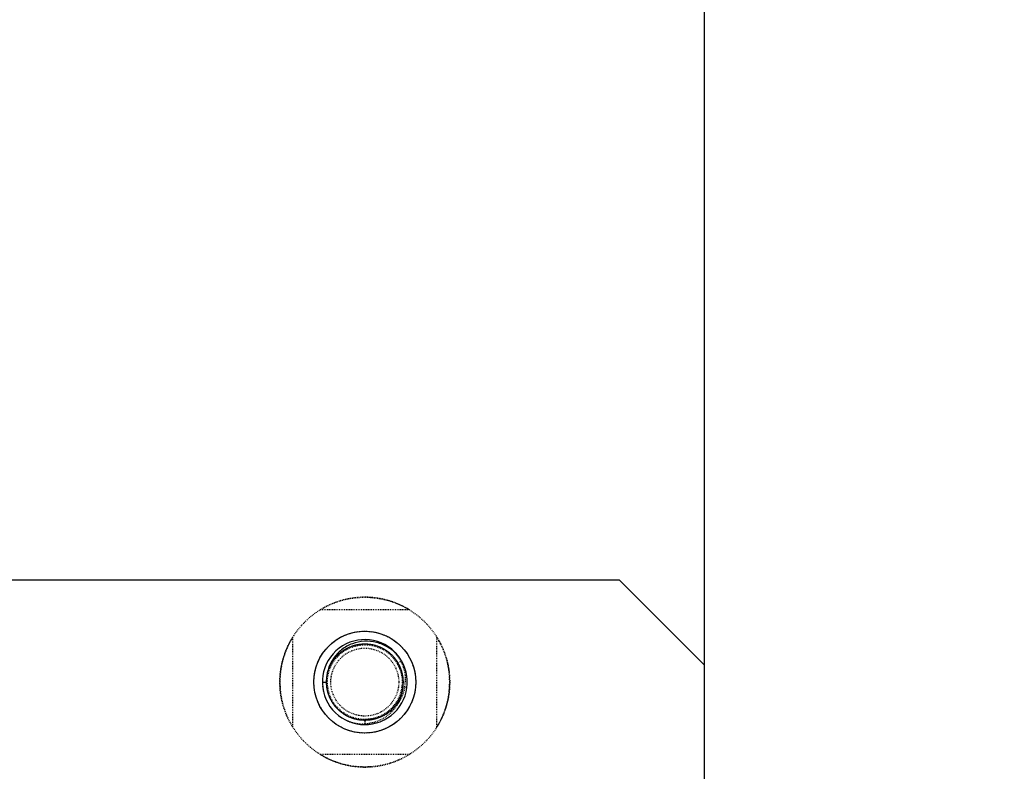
# Model space of a CAD drawing. Header units: millimetres. Extents: x -24622 to 2314, y -1603 to 2287.
# Tile 89 of 236: x -2744 to -2629, y 1487 to 1575. Entities that reach past the tile are written whole.
import ezdxf

# ---------------------------------------------------------------- set-up
doc = ezdxf.new("R2010")
doc.units = ezdxf.units.MM
doc.linetypes.add('HIDDEN', pattern=[0.2, 0.1, -0.1])
doc.layers.add('02___PRT_ALL_AXES', color=7, linetype='Continuous')
doc.layers.add('DEFAULT_2', color=8, linetype='HIDDEN')
doc.dimstyles.new('副本 22', dxfattribs={"dimtxt": 24, "dimasz": 12, "dimexe": 2.1, "dimexo": 2.7, "dimgap": 2, "dimtad": 0, "dimtxsty": 'Standard', "dimblk": 'OPEN30', "dimcen": 0, "dimclrd": 5, "dimclre": 3, "dimclrt": 256, "dimadec": 0, "dimazin": 2, "dimtm": 1e-09, "dimtfac": 0.6, "dimtofl": 0, "dimtmove": 0, "dimatfit": 3, "dimldrblk": 'OPEN30', "dimfxl": 0, "dimtolj": 1, "dimarcsym": 0})

# ---------------------------------------------------------------- blocks, each defined once
blk = doc.blocks.new('_Open30')
at = {"color": 0, "linetype": 'ByBlock', "lineweight": -2}
for p, q in [((-1, 0.2679), (0, 0)), ((0, 0), (-1, -0.2679)), ((0, 0), (-1, 0))]:
    blk.add_line(p, q, dxfattribs=at)
blk = doc.blocks.new('*D101')
at = {"color": 5, "linetype": 'ByBlock', "lineweight": -2}
for p, q in [((-2528.34, 1434.42), (-2528.34, 1446.42)), ((-2528.34, 1322.42), (-2528.34, 1422.42))]:
    blk.add_line(p, q, dxfattribs=at)
at = {"color": 3, "linetype": 'ByBlock', "lineweight": -2}
for p, q in [((-2581.11, 1434.42), (-2526.24, 1434.42)), ((-2671.11, 1310.42), (-2526.24, 1310.42))]:
    blk.add_line(p, q, dxfattribs=at)
at = {"layer": 'Defpoints', "color": 0, "linetype": 'ByBlock'}
for p in [(-2583.81, 1434.42), (-2528.34, 1434.42), (-2673.81, 1310.42)]:
    blk.add_point(p, dxfattribs=at)
at = {"color": 5, "linetype": 'ByBlock', "lineweight": -2, "xscale": 12, "yscale": 12, "zscale": 12}
for p, rotation in [((-2528.34, 1434.42), 90), ((-2528.34, 1310.42), 270)]:
    blk.add_blockref('_Open30', p, dxfattribs=dict(at, rotation=rotation))
at = {"linetype": 'ByBlock', "insert": (-2528.34, 1508.42), "char_height": 24, "attachment_point": 5, "rotation": 90}
blk.add_mtext('\\A1;124%%P15', dxfattribs=at)

msp = doc.modelspace()

# ---------------------------------------------------------------- linework, layer by layer
at = {"color": 7, "linetype": 'Continuous'}
for p, q in [((-2663.808, 1460.415), (-2663.808, 2000.415)), ((-2673.808, 1509.415), (-2855.808, 1509.415)), ((-2663.808, 1499.415), (-2673.808, 1509.415)), ((-2708.808, 1497.415), (-2708.308, 1497.415))]:
    msp.add_line(p, q, dxfattribs=at)
for centre, radius, start, end in [((-2703.808, 1497.415), 5, 45, 36), ((-2703.667, 1497.273), 4.974, 38.28143, 41.90729)]:
    msp.add_arc(centre, radius, start, end, dxfattribs=at)
at = {"color": 7, "linetype": 'Continuous', "start_tangent": (-0.6679012, 0.7442499), "end_tangent": (0.0441666, -0.9990242)}
msp.add_spline([(-2699.965, 1500.595), (-2701.08, 1501.521), (-2702.415, 1502.082), (-2703.856, 1502.226), (-2705.275, 1501.933), (-2706.539, 1501.227), (-2707.527, 1500.168), (-2708.138, 1498.855), (-2708.308, 1497.415)], degree=3, dxfattribs=at)
at = {"layer": '02___PRT_ALL_AXES', "color": 8, "linetype": 'HIDDEN'}
for radius in [10, 4]:
    msp.add_circle((-2703.808, 1497.415), radius, dxfattribs=at)
at = {"layer": '02___PRT_ALL_AXES', "color": 7, "linetype": 'Continuous'}
msp.add_circle((-2703.808, 1497.415), 6, dxfattribs=at)
at = {"layer": 'DEFAULT_2', "color": 8, "linetype": 'HIDDEN'}
for p, q in [((-2698.54, 1505.915), (-2709.075, 1505.915)), ((-2712.308, 1502.683), (-2712.308, 1492.148)), ((-2695.308, 1492.148), (-2695.308, 1502.683)), ((-2699.477, 1499.915), (-2699.997, 1499.615)), ((-2703.808, 1493.015), (-2703.808, 1492.415)), ((-2709.075, 1488.915), (-2698.54, 1488.915))]:
    msp.add_line(p, q, dxfattribs=at)
for radius in [6, 4.4]:
    msp.add_circle((-2703.808, 1497.415), radius, dxfattribs=at)
for centre, radius, start, end in [((-2703.808, 1497.415), 10, 58.21167, 121.78833), ((-2703.808, 1497.415), 10, 148.21167, 211.78833), ((-2703.808, 1497.415), 10, 328.21167, 31.78833), ((-2703.808, 1497.415), 5, 36, 45), ((-2703.658, 1497.229), 4.371, 29.71939, 33.10081), ((-2703.7, 1497.205), 4.418, 27.77059, 29.72237), ((-2703.74, 1497.184), 4.464, 16.75483, 27.7602), ((-2703.81, 1497.655), 4.783, 350.38326, 3.24763), ((-2703.863, 1497.415), 4.944, 180.00023, 180.80033), ((-2703.779, 1497.42), 5.029, 180.829, 195.42796), ((-2703.908, 1497.198), 4.635, 332.10292, 346.43218), ((-2703.927, 1497.21), 4.657, 326.85932, 332.08509), ((-2703.776, 1497.393), 4.961, 321.48974, 323.99781), ((-2704.039, 1497.479), 4.97, 248.7361, 252.17142), ((-2704.034, 1497.495), 4.986, 252.16973, 252.85073), ((-2703.808, 1497.415), 10, 238.21167, 301.78833)]:
    msp.add_arc(centre, radius, start, end, dxfattribs=at)
for points, start_tangent, end_tangent in [([(-2708.308, 1497.415), (-2708.117, 1496.119), (-2707.561, 1494.932), (-2706.686, 1493.957), (-2705.568, 1493.274), (-2704.3, 1492.942), (-2702.99, 1492.99), (-2701.75, 1493.413), (-2700.684, 1494.176), (-2699.883, 1495.213), (-2699.415, 1496.437), (-2699.32, 1497.744), (-2699.605, 1499.023), (-2700.246, 1500.166), (-2701.189, 1501.075), (-2702.355, 1501.674), (-2703.643, 1501.912), (-2704.946, 1501.769), (-2706.152, 1501.257), (-2707.159, 1500.418), (-2707.882, 1499.325), (-2708.26, 1498.071), (-2708.26, 1496.76), (-2707.882, 1495.505), (-2707.159, 1494.413), (-2706.152, 1493.574), (-2704.946, 1493.062), (-2703.643, 1492.918), (-2702.355, 1493.156), (-2701.189, 1493.756), (-2700.246, 1494.665), (-2699.605, 1495.808), (-2699.32, 1497.087), (-2699.415, 1498.394), (-2699.883, 1499.618), (-2700.684, 1500.655), (-2701.75, 1501.417), (-2702.99, 1501.841), (-2704.3, 1501.888), (-2705.568, 1501.557), (-2706.686, 1500.874), (-2707.561, 1499.898), (-2708.117, 1498.712), (-2708.308, 1497.415), (-2708.117, 1496.119), (-2707.561, 1494.932), (-2706.686, 1493.957), (-2705.568, 1493.274), (-2704.3, 1492.942), (-2702.99, 1492.99), (-2701.75, 1493.413), (-2700.684, 1494.176), (-2699.883, 1495.213), (-2699.415, 1496.437), (-2699.32, 1497.744), (-2699.605, 1499.023), (-2700.246, 1500.166), (-2701.189, 1501.075), (-2702.355, 1501.674), (-2703.643, 1501.912), (-2704.946, 1501.769), (-2706.152, 1501.257), (-2707.159, 1500.418), (-2707.882, 1499.325), (-2708.26, 1498.071), (-2708.26, 1496.76), (-2707.882, 1495.505), (-2707.159, 1494.413), (-2706.152, 1493.574), (-2704.946, 1493.062), (-2703.643, 1492.918), (-2702.355, 1493.156), (-2701.189, 1493.756), (-2700.246, 1494.665), (-2699.605, 1495.808), (-2699.32, 1497.087), (-2699.415, 1498.394), (-2699.883, 1499.618), (-2700.684, 1500.655), (-2701.75, 1501.417), (-2702.99, 1501.841), (-2704.3, 1501.888), (-2705.568, 1501.557), (-2706.686, 1500.874), (-2707.561, 1499.898), (-2708.117, 1498.712), (-2708.308, 1497.415)], (0, -1), (0, -1)), ([(-2708.308, 1497.415), (-2708.117, 1496.119), (-2707.561, 1494.932), (-2706.686, 1493.957), (-2705.568, 1493.274), (-2704.3, 1492.942), (-2702.99, 1492.99), (-2701.75, 1493.413), (-2700.684, 1494.176), (-2699.883, 1495.213), (-2699.415, 1496.437), (-2699.32, 1497.744), (-2699.605, 1499.023), (-2700.246, 1500.166), (-2701.189, 1501.075), (-2702.355, 1501.674), (-2703.643, 1501.912), (-2704.946, 1501.769), (-2706.152, 1501.257), (-2707.159, 1500.418), (-2707.882, 1499.325), (-2708.26, 1498.071), (-2708.26, 1496.76), (-2707.882, 1495.505), (-2707.159, 1494.413), (-2706.152, 1493.574), (-2704.946, 1493.062), (-2703.643, 1492.918), (-2702.355, 1493.156), (-2701.189, 1493.756), (-2700.246, 1494.665), (-2699.605, 1495.808), (-2699.32, 1497.087), (-2699.415, 1498.394), (-2699.883, 1499.618), (-2700.684, 1500.655), (-2701.75, 1501.417), (-2702.99, 1501.841), (-2704.3, 1501.888), (-2705.568, 1501.557), (-2706.686, 1500.874), (-2707.561, 1499.898), (-2708.117, 1498.712), (-2708.308, 1497.415), (-2708.117, 1496.119), (-2707.561, 1494.932), (-2706.686, 1493.957), (-2705.568, 1493.274), (-2704.3, 1492.942), (-2702.99, 1492.99), (-2701.75, 1493.413), (-2700.684, 1494.176), (-2699.883, 1495.213), (-2699.415, 1496.437), (-2699.32, 1497.744), (-2699.605, 1499.023), (-2700.246, 1500.166), (-2701.189, 1501.075), (-2702.355, 1501.674), (-2703.643, 1501.912), (-2704.946, 1501.769), (-2706.152, 1501.257), (-2707.159, 1500.418), (-2707.882, 1499.325), (-2708.26, 1498.071), (-2708.26, 1496.76), (-2707.882, 1495.505), (-2707.159, 1494.413), (-2706.152, 1493.574), (-2704.946, 1493.062), (-2703.643, 1492.918), (-2702.355, 1493.156), (-2701.189, 1493.756), (-2700.246, 1494.665), (-2699.605, 1495.808), (-2699.32, 1497.087), (-2699.415, 1498.394), (-2699.883, 1499.618), (-2700.684, 1500.655), (-2701.75, 1501.417), (-2702.99, 1501.841), (-2704.3, 1501.888), (-2705.568, 1501.557), (-2706.686, 1500.874), (-2707.561, 1499.898), (-2708.117, 1498.712), (-2708.308, 1497.415)], (0, -1), (0, -1)), ([(-2708.308, 1497.415), (-2708.117, 1496.119), (-2707.561, 1494.932), (-2706.686, 1493.957), (-2705.568, 1493.274), (-2704.3, 1492.942), (-2702.99, 1492.99), (-2701.75, 1493.413), (-2700.684, 1494.176), (-2699.883, 1495.213), (-2699.415, 1496.437), (-2699.32, 1497.744), (-2699.605, 1499.023), (-2700.246, 1500.166), (-2701.189, 1501.075), (-2702.355, 1501.674), (-2703.643, 1501.912), (-2704.946, 1501.769), (-2706.152, 1501.257), (-2707.159, 1500.418), (-2707.882, 1499.325), (-2708.26, 1498.071), (-2708.26, 1496.76), (-2707.882, 1495.505), (-2707.159, 1494.413), (-2706.152, 1493.574), (-2704.946, 1493.062), (-2703.643, 1492.918), (-2702.355, 1493.156), (-2701.189, 1493.756), (-2700.246, 1494.665), (-2699.605, 1495.808), (-2699.32, 1497.087), (-2699.415, 1498.394), (-2699.883, 1499.618), (-2700.684, 1500.655), (-2701.75, 1501.417), (-2702.99, 1501.841), (-2704.3, 1501.888), (-2705.568, 1501.557), (-2706.686, 1500.874), (-2707.561, 1499.898), (-2708.117, 1498.712), (-2708.308, 1497.415), (-2708.117, 1496.119), (-2707.561, 1494.932), (-2706.686, 1493.957), (-2705.568, 1493.274), (-2704.3, 1492.942), (-2702.99, 1492.99), (-2701.75, 1493.413), (-2700.684, 1494.176), (-2699.883, 1495.213), (-2699.415, 1496.437), (-2699.32, 1497.744), (-2699.605, 1499.023), (-2700.246, 1500.166), (-2701.189, 1501.075), (-2702.355, 1501.674), (-2703.643, 1501.912), (-2704.946, 1501.769), (-2706.152, 1501.257), (-2707.159, 1500.418), (-2707.882, 1499.325), (-2708.26, 1498.071), (-2708.26, 1496.76), (-2707.882, 1495.505), (-2707.159, 1494.413), (-2706.152, 1493.574), (-2704.946, 1493.062), (-2703.643, 1492.918), (-2702.355, 1493.156), (-2701.189, 1493.756), (-2700.246, 1494.665), (-2699.605, 1495.808), (-2699.32, 1497.087), (-2699.415, 1498.394), (-2699.883, 1499.618), (-2700.684, 1500.655), (-2701.75, 1501.417), (-2702.99, 1501.841), (-2704.3, 1501.888), (-2705.568, 1501.557), (-2706.686, 1500.874), (-2707.561, 1499.898), (-2708.117, 1498.712), (-2708.308, 1497.415)], (0, -1), (0, -1)), ([(-2708.308, 1497.415), (-2708.117, 1496.119), (-2707.561, 1494.932), (-2706.686, 1493.957), (-2705.568, 1493.274), (-2704.3, 1492.942), (-2702.99, 1492.99), (-2701.75, 1493.413), (-2700.684, 1494.176), (-2699.883, 1495.213), (-2699.415, 1496.437), (-2699.32, 1497.744), (-2699.605, 1499.023), (-2700.246, 1500.166), (-2701.189, 1501.075), (-2702.355, 1501.674), (-2703.643, 1501.912), (-2704.946, 1501.769), (-2706.152, 1501.257), (-2707.159, 1500.418), (-2707.882, 1499.325), (-2708.26, 1498.071), (-2708.26, 1496.76), (-2707.882, 1495.505), (-2707.159, 1494.413), (-2706.152, 1493.574), (-2704.946, 1493.062), (-2703.643, 1492.918), (-2702.355, 1493.156), (-2701.189, 1493.756), (-2700.246, 1494.665), (-2699.605, 1495.808), (-2699.32, 1497.087), (-2699.415, 1498.394), (-2699.883, 1499.618), (-2700.684, 1500.655), (-2701.75, 1501.417), (-2702.99, 1501.841), (-2704.3, 1501.888), (-2705.568, 1501.557), (-2706.686, 1500.874), (-2707.561, 1499.898), (-2708.117, 1498.712), (-2708.308, 1497.415), (-2708.117, 1496.119), (-2707.561, 1494.932), (-2706.686, 1493.957), (-2705.568, 1493.274), (-2704.3, 1492.942), (-2702.99, 1492.99), (-2701.75, 1493.413), (-2700.684, 1494.176), (-2699.883, 1495.213), (-2699.415, 1496.437), (-2699.32, 1497.744), (-2699.605, 1499.023), (-2700.246, 1500.166), (-2701.189, 1501.075), (-2702.355, 1501.674), (-2703.643, 1501.912), (-2704.946, 1501.769), (-2706.152, 1501.257), (-2707.159, 1500.418), (-2707.882, 1499.325), (-2708.26, 1498.071), (-2708.26, 1496.76), (-2707.882, 1495.505), (-2707.159, 1494.413), (-2706.152, 1493.574), (-2704.946, 1493.062), (-2703.643, 1492.918), (-2702.355, 1493.156), (-2701.189, 1493.756), (-2700.246, 1494.665), (-2699.605, 1495.808), (-2699.32, 1497.087), (-2699.415, 1498.394), (-2699.883, 1499.618), (-2700.684, 1500.655), (-2701.75, 1501.417), (-2702.99, 1501.841), (-2704.3, 1501.888), (-2705.568, 1501.557), (-2706.686, 1500.874), (-2707.561, 1499.898), (-2708.117, 1498.712), (-2708.308, 1497.415)], (0, -1), (0, -1)), ([(-2708.308, 1497.415), (-2708.117, 1496.119), (-2707.561, 1494.932), (-2706.686, 1493.957), (-2705.568, 1493.274), (-2704.3, 1492.942), (-2702.99, 1492.99), (-2701.75, 1493.413), (-2700.684, 1494.176), (-2699.883, 1495.213), (-2699.415, 1496.437), (-2699.32, 1497.744), (-2699.605, 1499.023), (-2700.246, 1500.166), (-2701.189, 1501.075), (-2702.355, 1501.674), (-2703.643, 1501.912), (-2704.946, 1501.769), (-2706.152, 1501.257), (-2707.159, 1500.418), (-2707.882, 1499.325), (-2708.26, 1498.071), (-2708.26, 1496.76), (-2707.882, 1495.505), (-2707.159, 1494.413), (-2706.152, 1493.574), (-2704.946, 1493.062), (-2703.643, 1492.918), (-2702.355, 1493.156), (-2701.189, 1493.756), (-2700.246, 1494.665), (-2699.605, 1495.808), (-2699.32, 1497.087), (-2699.415, 1498.394), (-2699.883, 1499.618), (-2700.684, 1500.655), (-2701.75, 1501.417), (-2702.99, 1501.841), (-2704.3, 1501.888), (-2705.568, 1501.557), (-2706.686, 1500.874), (-2707.561, 1499.898), (-2708.117, 1498.712), (-2708.308, 1497.415), (-2708.117, 1496.119), (-2707.561, 1494.932), (-2706.686, 1493.957), (-2705.568, 1493.274), (-2704.3, 1492.942), (-2702.99, 1492.99), (-2701.75, 1493.413), (-2700.684, 1494.176), (-2699.883, 1495.213), (-2699.415, 1496.437), (-2699.32, 1497.744), (-2699.605, 1499.023), (-2700.246, 1500.166), (-2701.189, 1501.075), (-2702.355, 1501.674), (-2703.643, 1501.912), (-2704.946, 1501.769), (-2706.152, 1501.257), (-2707.159, 1500.418), (-2707.882, 1499.325), (-2708.26, 1498.071), (-2708.26, 1496.76), (-2707.882, 1495.505), (-2707.159, 1494.413), (-2706.152, 1493.574), (-2704.946, 1493.062), (-2703.643, 1492.918), (-2702.355, 1493.156), (-2701.189, 1493.756), (-2700.246, 1494.665), (-2699.605, 1495.808), (-2699.32, 1497.087), (-2699.415, 1498.394), (-2699.883, 1499.618), (-2700.684, 1500.655), (-2701.75, 1501.417), (-2702.99, 1501.841), (-2704.3, 1501.888), (-2705.568, 1501.557), (-2706.686, 1500.874), (-2707.561, 1499.898), (-2708.117, 1498.712), (-2708.308, 1497.415)], (0, -1), (0, -1)), ([(-2708.308, 1497.415), (-2708.117, 1496.119), (-2707.561, 1494.932), (-2706.686, 1493.957), (-2705.568, 1493.274), (-2704.3, 1492.942), (-2702.99, 1492.99), (-2701.75, 1493.413), (-2700.684, 1494.176), (-2699.883, 1495.213), (-2699.415, 1496.437), (-2699.32, 1497.744), (-2699.605, 1499.023), (-2700.246, 1500.166), (-2701.189, 1501.075), (-2702.355, 1501.674), (-2703.643, 1501.912), (-2704.946, 1501.769), (-2706.152, 1501.257), (-2707.159, 1500.418), (-2707.882, 1499.325), (-2708.26, 1498.071), (-2708.26, 1496.76), (-2707.882, 1495.505), (-2707.159, 1494.413), (-2706.152, 1493.574), (-2704.946, 1493.062), (-2703.643, 1492.918), (-2702.355, 1493.156), (-2701.189, 1493.756), (-2700.246, 1494.665), (-2699.605, 1495.808), (-2699.32, 1497.087), (-2699.415, 1498.394), (-2699.883, 1499.618), (-2700.684, 1500.655), (-2701.75, 1501.417), (-2702.99, 1501.841), (-2704.3, 1501.888), (-2705.568, 1501.557), (-2706.686, 1500.874), (-2707.561, 1499.898), (-2708.117, 1498.712), (-2708.308, 1497.415), (-2708.117, 1496.119), (-2707.561, 1494.932), (-2706.686, 1493.957), (-2705.568, 1493.274), (-2704.3, 1492.942), (-2702.99, 1492.99), (-2701.75, 1493.413), (-2700.684, 1494.176), (-2699.883, 1495.213), (-2699.415, 1496.437), (-2699.32, 1497.744), (-2699.605, 1499.023), (-2700.246, 1500.166), (-2701.189, 1501.075), (-2702.355, 1501.674), (-2703.643, 1501.912), (-2704.946, 1501.769), (-2706.152, 1501.257), (-2707.159, 1500.418), (-2707.882, 1499.325), (-2708.26, 1498.071), (-2708.26, 1496.76), (-2707.882, 1495.505), (-2707.159, 1494.413), (-2706.152, 1493.574), (-2704.946, 1493.062), (-2703.643, 1492.918), (-2702.355, 1493.156), (-2701.189, 1493.756), (-2700.246, 1494.665), (-2699.605, 1495.808), (-2699.32, 1497.087), (-2699.415, 1498.394), (-2699.883, 1499.618), (-2700.684, 1500.655), (-2701.75, 1501.417), (-2702.99, 1501.841), (-2704.3, 1501.888), (-2705.568, 1501.557), (-2706.686, 1500.874), (-2707.561, 1499.898), (-2708.117, 1498.712), (-2708.308, 1497.415)], (0, -1), (0, -1)), ([(-2708.308, 1497.415), (-2708.117, 1496.119), (-2707.561, 1494.932), (-2706.686, 1493.957), (-2705.568, 1493.274), (-2704.3, 1492.942), (-2702.99, 1492.99), (-2701.75, 1493.413), (-2700.684, 1494.176), (-2699.883, 1495.213), (-2699.415, 1496.437), (-2699.32, 1497.744), (-2699.605, 1499.023), (-2700.246, 1500.166), (-2701.189, 1501.075), (-2702.355, 1501.674), (-2703.643, 1501.912), (-2704.946, 1501.769), (-2706.152, 1501.257), (-2707.159, 1500.418), (-2707.882, 1499.325), (-2708.26, 1498.071), (-2708.26, 1496.76), (-2707.882, 1495.505), (-2707.159, 1494.413), (-2706.152, 1493.574), (-2704.946, 1493.062), (-2703.643, 1492.918), (-2702.355, 1493.156), (-2701.189, 1493.756), (-2700.246, 1494.665), (-2699.605, 1495.808), (-2699.32, 1497.087), (-2699.415, 1498.394), (-2699.883, 1499.618), (-2700.684, 1500.655), (-2701.75, 1501.417), (-2702.99, 1501.841), (-2704.3, 1501.888), (-2705.568, 1501.557), (-2706.686, 1500.874), (-2707.561, 1499.898), (-2708.117, 1498.712), (-2708.308, 1497.415), (-2708.117, 1496.119), (-2707.561, 1494.932), (-2706.686, 1493.957), (-2705.568, 1493.274), (-2704.3, 1492.942), (-2702.99, 1492.99), (-2701.75, 1493.413), (-2700.684, 1494.176), (-2699.883, 1495.213), (-2699.415, 1496.437), (-2699.32, 1497.744), (-2699.605, 1499.023), (-2700.246, 1500.166), (-2701.189, 1501.075), (-2702.355, 1501.674), (-2703.643, 1501.912), (-2704.946, 1501.769), (-2706.152, 1501.257), (-2707.159, 1500.418), (-2707.882, 1499.325), (-2708.26, 1498.071), (-2708.26, 1496.76), (-2707.882, 1495.505), (-2707.159, 1494.413), (-2706.152, 1493.574), (-2704.946, 1493.062), (-2703.643, 1492.918), (-2702.355, 1493.156), (-2701.189, 1493.756), (-2700.246, 1494.665), (-2699.605, 1495.808), (-2699.32, 1497.087), (-2699.415, 1498.394), (-2699.883, 1499.618), (-2700.684, 1500.655), (-2701.75, 1501.417), (-2702.99, 1501.841), (-2704.3, 1501.888), (-2705.568, 1501.557), (-2706.686, 1500.874), (-2707.561, 1499.898), (-2708.117, 1498.712), (-2708.308, 1497.415)], (0, -1), (0, -1)), ([(-2708.308, 1497.415), (-2708.117, 1496.119), (-2707.561, 1494.932), (-2706.686, 1493.957), (-2705.568, 1493.274), (-2704.3, 1492.942), (-2702.99, 1492.99), (-2701.75, 1493.413), (-2700.684, 1494.176), (-2699.883, 1495.213), (-2699.415, 1496.437), (-2699.32, 1497.744), (-2699.605, 1499.023), (-2700.246, 1500.166), (-2701.189, 1501.075), (-2702.355, 1501.674), (-2703.643, 1501.912), (-2704.946, 1501.769), (-2706.152, 1501.257), (-2707.159, 1500.418), (-2707.882, 1499.325), (-2708.26, 1498.071), (-2708.26, 1496.76), (-2707.882, 1495.505), (-2707.159, 1494.413), (-2706.152, 1493.574), (-2704.946, 1493.062), (-2703.643, 1492.918), (-2702.355, 1493.156), (-2701.189, 1493.756), (-2700.246, 1494.665), (-2699.605, 1495.808), (-2699.32, 1497.087), (-2699.415, 1498.394), (-2699.883, 1499.618), (-2700.684, 1500.655), (-2701.75, 1501.417), (-2702.99, 1501.841), (-2704.3, 1501.888), (-2705.568, 1501.557), (-2706.686, 1500.874), (-2707.561, 1499.898), (-2708.117, 1498.712), (-2708.308, 1497.415), (-2708.117, 1496.119), (-2707.561, 1494.932), (-2706.686, 1493.957), (-2705.568, 1493.274), (-2704.3, 1492.942), (-2702.99, 1492.99), (-2701.75, 1493.413), (-2700.684, 1494.176), (-2699.883, 1495.213), (-2699.415, 1496.437), (-2699.32, 1497.744), (-2699.605, 1499.023), (-2700.246, 1500.166), (-2701.189, 1501.075), (-2702.355, 1501.674), (-2703.643, 1501.912), (-2704.946, 1501.769), (-2706.152, 1501.257), (-2707.159, 1500.418), (-2707.882, 1499.325), (-2708.26, 1498.071), (-2708.26, 1496.76), (-2707.882, 1495.505), (-2707.159, 1494.413), (-2706.152, 1493.574), (-2704.946, 1493.062), (-2703.643, 1492.918), (-2702.355, 1493.156), (-2701.189, 1493.756), (-2700.246, 1494.665), (-2699.605, 1495.808), (-2699.32, 1497.087), (-2699.415, 1498.394), (-2699.883, 1499.618), (-2700.684, 1500.655), (-2701.75, 1501.417), (-2702.99, 1501.841), (-2704.3, 1501.888), (-2705.568, 1501.557), (-2706.686, 1500.874), (-2707.561, 1499.898), (-2708.117, 1498.712), (-2708.308, 1497.415)], (0, -1), (0, -1)), ([(-2708.308, 1497.415), (-2708.117, 1496.119), (-2707.561, 1494.932), (-2706.686, 1493.957), (-2705.568, 1493.274), (-2704.3, 1492.942), (-2702.99, 1492.99), (-2701.75, 1493.413), (-2700.684, 1494.176), (-2699.883, 1495.213), (-2699.415, 1496.437), (-2699.32, 1497.744), (-2699.605, 1499.023), (-2700.246, 1500.166), (-2701.189, 1501.075), (-2702.355, 1501.674), (-2703.643, 1501.912), (-2704.946, 1501.769), (-2706.152, 1501.257), (-2707.159, 1500.418), (-2707.882, 1499.325), (-2708.26, 1498.071), (-2708.26, 1496.76), (-2707.882, 1495.505), (-2707.159, 1494.413), (-2706.152, 1493.574), (-2704.946, 1493.062), (-2703.643, 1492.918), (-2702.355, 1493.156), (-2701.189, 1493.756), (-2700.246, 1494.665), (-2699.605, 1495.808), (-2699.32, 1497.087), (-2699.415, 1498.394), (-2699.883, 1499.618), (-2700.684, 1500.655), (-2701.75, 1501.417), (-2702.99, 1501.841), (-2704.3, 1501.888), (-2705.568, 1501.557), (-2706.686, 1500.874), (-2707.561, 1499.898), (-2708.117, 1498.712), (-2708.308, 1497.415), (-2708.117, 1496.119), (-2707.561, 1494.932), (-2706.686, 1493.957), (-2705.568, 1493.274), (-2704.3, 1492.942), (-2702.99, 1492.99), (-2701.75, 1493.413), (-2700.684, 1494.176), (-2699.883, 1495.213), (-2699.415, 1496.437), (-2699.32, 1497.744), (-2699.605, 1499.023), (-2700.246, 1500.166), (-2701.189, 1501.075), (-2702.355, 1501.674), (-2703.643, 1501.912), (-2704.946, 1501.769), (-2706.152, 1501.257), (-2707.159, 1500.418), (-2707.882, 1499.325), (-2708.26, 1498.071), (-2708.26, 1496.76), (-2707.882, 1495.505), (-2707.159, 1494.413), (-2706.152, 1493.574), (-2704.946, 1493.062), (-2703.643, 1492.918), (-2702.355, 1493.156), (-2701.189, 1493.756), (-2700.246, 1494.665), (-2699.605, 1495.808), (-2699.32, 1497.087), (-2699.415, 1498.394), (-2699.883, 1499.618), (-2700.684, 1500.655), (-2701.75, 1501.417), (-2702.99, 1501.841), (-2704.3, 1501.888), (-2705.568, 1501.557), (-2706.686, 1500.874), (-2707.561, 1499.898), (-2708.117, 1498.712), (-2708.308, 1497.415)], (0, -1), (0, -1)), ([(-2708.308, 1497.415), (-2708.117, 1496.119), (-2707.561, 1494.932), (-2706.686, 1493.957), (-2705.568, 1493.274), (-2704.3, 1492.942), (-2702.99, 1492.99), (-2701.75, 1493.413), (-2700.684, 1494.176), (-2699.883, 1495.213), (-2699.415, 1496.437), (-2699.32, 1497.744), (-2699.605, 1499.023), (-2700.246, 1500.166), (-2701.189, 1501.075), (-2702.355, 1501.674), (-2703.643, 1501.912), (-2704.946, 1501.769), (-2706.152, 1501.257), (-2707.159, 1500.418), (-2707.882, 1499.325), (-2708.26, 1498.071), (-2708.26, 1496.76), (-2707.882, 1495.505), (-2707.159, 1494.413), (-2706.152, 1493.574), (-2704.946, 1493.062), (-2703.643, 1492.918), (-2702.355, 1493.156), (-2701.189, 1493.756), (-2700.246, 1494.665), (-2699.605, 1495.808), (-2699.32, 1497.087), (-2699.415, 1498.394), (-2699.883, 1499.618), (-2700.684, 1500.655), (-2701.75, 1501.417), (-2702.99, 1501.841), (-2704.3, 1501.888), (-2705.568, 1501.557), (-2706.686, 1500.874), (-2707.561, 1499.898), (-2708.117, 1498.712), (-2708.308, 1497.415), (-2708.117, 1496.119), (-2707.561, 1494.932), (-2706.686, 1493.957), (-2705.568, 1493.274), (-2704.3, 1492.942), (-2702.99, 1492.99), (-2701.75, 1493.413), (-2700.684, 1494.176), (-2699.883, 1495.213), (-2699.415, 1496.437), (-2699.32, 1497.744), (-2699.605, 1499.023), (-2700.246, 1500.166), (-2701.189, 1501.075), (-2702.355, 1501.674), (-2703.643, 1501.912), (-2704.946, 1501.769), (-2706.152, 1501.257), (-2707.159, 1500.418), (-2707.882, 1499.325), (-2708.26, 1498.071), (-2708.26, 1496.76), (-2707.882, 1495.505), (-2707.159, 1494.413), (-2706.152, 1493.574), (-2704.946, 1493.062), (-2703.643, 1492.918), (-2702.355, 1493.156), (-2701.189, 1493.756), (-2700.246, 1494.665), (-2699.605, 1495.808), (-2699.32, 1497.087), (-2699.415, 1498.394), (-2699.883, 1499.618), (-2700.684, 1500.655), (-2701.75, 1501.417), (-2702.99, 1501.841), (-2704.3, 1501.888), (-2705.568, 1501.557), (-2706.686, 1500.874), (-2707.561, 1499.898), (-2708.117, 1498.712), (-2708.308, 1497.415)], (0, -1), (0, -1)), ([(-2708.308, 1497.415), (-2708.117, 1496.119), (-2707.561, 1494.932), (-2706.686, 1493.957), (-2705.568, 1493.274), (-2704.3, 1492.942), (-2702.99, 1492.99), (-2701.75, 1493.413), (-2700.684, 1494.176), (-2699.883, 1495.213), (-2699.415, 1496.437), (-2699.32, 1497.744), (-2699.605, 1499.023), (-2700.246, 1500.166), (-2701.189, 1501.075), (-2702.355, 1501.674), (-2703.643, 1501.912), (-2704.946, 1501.769), (-2706.152, 1501.257), (-2707.159, 1500.418), (-2707.882, 1499.325), (-2708.26, 1498.071), (-2708.26, 1496.76), (-2707.882, 1495.505), (-2707.159, 1494.413), (-2706.152, 1493.574), (-2704.946, 1493.062), (-2703.643, 1492.918), (-2702.355, 1493.156), (-2701.189, 1493.756), (-2700.246, 1494.665), (-2699.605, 1495.808), (-2699.32, 1497.087), (-2699.415, 1498.394), (-2699.883, 1499.618), (-2700.684, 1500.655), (-2701.75, 1501.417), (-2702.99, 1501.841), (-2704.3, 1501.888), (-2705.568, 1501.557), (-2706.686, 1500.874), (-2707.561, 1499.898), (-2708.117, 1498.712), (-2708.308, 1497.415), (-2708.117, 1496.119), (-2707.561, 1494.932), (-2706.686, 1493.957), (-2705.568, 1493.274), (-2704.3, 1492.942), (-2702.99, 1492.99), (-2701.75, 1493.413), (-2700.684, 1494.176), (-2699.883, 1495.213), (-2699.415, 1496.437), (-2699.32, 1497.744), (-2699.605, 1499.023), (-2700.246, 1500.166), (-2701.189, 1501.075), (-2702.355, 1501.674), (-2703.643, 1501.912), (-2704.946, 1501.769), (-2706.152, 1501.257), (-2707.159, 1500.418), (-2707.882, 1499.325), (-2708.26, 1498.071), (-2708.26, 1496.76), (-2707.882, 1495.505), (-2707.159, 1494.413), (-2706.152, 1493.574), (-2704.946, 1493.062), (-2703.643, 1492.918), (-2702.355, 1493.156), (-2701.189, 1493.756), (-2700.246, 1494.665), (-2699.605, 1495.808), (-2699.32, 1497.087), (-2699.415, 1498.394), (-2699.883, 1499.618), (-2700.684, 1500.655), (-2701.75, 1501.417), (-2702.99, 1501.841), (-2704.3, 1501.888), (-2705.568, 1501.557), (-2706.686, 1500.874), (-2707.561, 1499.898), (-2708.117, 1498.712), (-2708.308, 1497.415)], (0, -1), (0, -1)), ([(-2708.308, 1497.415), (-2708.117, 1496.119), (-2707.561, 1494.932), (-2706.686, 1493.957), (-2705.568, 1493.274), (-2704.3, 1492.942), (-2702.99, 1492.99), (-2701.75, 1493.413), (-2700.684, 1494.176), (-2699.883, 1495.213), (-2699.415, 1496.437), (-2699.32, 1497.744), (-2699.605, 1499.023), (-2700.246, 1500.166), (-2701.189, 1501.075), (-2702.355, 1501.674), (-2703.643, 1501.912), (-2704.946, 1501.769), (-2706.152, 1501.257), (-2707.159, 1500.418), (-2707.882, 1499.325), (-2708.26, 1498.071), (-2708.26, 1496.76), (-2707.882, 1495.505), (-2707.159, 1494.413), (-2706.152, 1493.574), (-2704.946, 1493.062), (-2703.643, 1492.918), (-2702.355, 1493.156), (-2701.189, 1493.756), (-2700.246, 1494.665), (-2699.605, 1495.808), (-2699.32, 1497.087), (-2699.415, 1498.394), (-2699.883, 1499.618), (-2700.684, 1500.655), (-2701.75, 1501.417), (-2702.99, 1501.841), (-2704.3, 1501.888), (-2705.568, 1501.557), (-2706.686, 1500.874), (-2707.561, 1499.898), (-2708.117, 1498.712), (-2708.308, 1497.415), (-2708.117, 1496.119), (-2707.561, 1494.932), (-2706.686, 1493.957), (-2705.568, 1493.274), (-2704.3, 1492.942), (-2702.99, 1492.99), (-2701.75, 1493.413), (-2700.684, 1494.176), (-2699.883, 1495.213), (-2699.415, 1496.437), (-2699.32, 1497.744), (-2699.605, 1499.023), (-2700.246, 1500.166), (-2701.189, 1501.075), (-2702.355, 1501.674), (-2703.643, 1501.912), (-2704.946, 1501.769), (-2706.152, 1501.257), (-2707.159, 1500.418), (-2707.882, 1499.325), (-2708.26, 1498.071), (-2708.26, 1496.76), (-2707.882, 1495.505), (-2707.159, 1494.413), (-2706.152, 1493.574), (-2704.946, 1493.062), (-2703.643, 1492.918), (-2702.355, 1493.156), (-2701.189, 1493.756), (-2700.246, 1494.665), (-2699.605, 1495.808), (-2699.32, 1497.087), (-2699.415, 1498.394), (-2699.883, 1499.618), (-2700.684, 1500.655), (-2701.75, 1501.417), (-2702.99, 1501.841), (-2704.3, 1501.888), (-2705.568, 1501.557), (-2706.686, 1500.874), (-2707.561, 1499.898), (-2708.117, 1498.712), (-2708.308, 1497.415)], (0, -1), (0, -1)), ([(-2708.308, 1497.415), (-2708.117, 1496.119), (-2707.561, 1494.932), (-2706.686, 1493.957), (-2705.568, 1493.274), (-2704.3, 1492.942), (-2702.99, 1492.99), (-2701.75, 1493.413), (-2700.684, 1494.176), (-2699.883, 1495.213), (-2699.415, 1496.437), (-2699.32, 1497.744), (-2699.605, 1499.023), (-2700.246, 1500.166), (-2701.189, 1501.075), (-2702.355, 1501.674), (-2703.643, 1501.912), (-2704.946, 1501.769), (-2706.152, 1501.257), (-2707.159, 1500.418), (-2707.882, 1499.325), (-2708.26, 1498.071), (-2708.26, 1496.76), (-2707.882, 1495.505), (-2707.159, 1494.413), (-2706.152, 1493.574), (-2704.946, 1493.062), (-2703.643, 1492.918), (-2702.355, 1493.156), (-2701.189, 1493.756), (-2700.246, 1494.665), (-2699.605, 1495.808), (-2699.32, 1497.087), (-2699.415, 1498.394), (-2699.883, 1499.618), (-2700.684, 1500.655), (-2701.75, 1501.417), (-2702.99, 1501.841), (-2704.3, 1501.888), (-2705.568, 1501.557), (-2706.686, 1500.874), (-2707.561, 1499.898), (-2708.117, 1498.712), (-2708.308, 1497.415), (-2708.117, 1496.119), (-2707.561, 1494.932), (-2706.686, 1493.957), (-2705.568, 1493.274), (-2704.3, 1492.942), (-2702.99, 1492.99), (-2701.75, 1493.413), (-2700.684, 1494.176), (-2699.883, 1495.213), (-2699.415, 1496.437), (-2699.32, 1497.744), (-2699.605, 1499.023), (-2700.246, 1500.166), (-2701.189, 1501.075), (-2702.355, 1501.674), (-2703.643, 1501.912), (-2704.946, 1501.769), (-2706.152, 1501.257), (-2707.159, 1500.418), (-2707.882, 1499.325), (-2708.26, 1498.071), (-2708.26, 1496.76), (-2707.882, 1495.505), (-2707.159, 1494.413), (-2706.152, 1493.574), (-2704.946, 1493.062), (-2703.643, 1492.918), (-2702.355, 1493.156), (-2701.189, 1493.756), (-2700.246, 1494.665), (-2699.605, 1495.808), (-2699.32, 1497.087), (-2699.415, 1498.394), (-2699.883, 1499.618), (-2700.684, 1500.655), (-2701.75, 1501.417), (-2702.99, 1501.841), (-2704.3, 1501.888), (-2705.568, 1501.557), (-2706.686, 1500.874), (-2707.561, 1499.898), (-2708.117, 1498.712), (-2708.308, 1497.415)], (0, -1), (0, -1)), ([(-2708.308, 1497.415), (-2708.117, 1496.119), (-2707.561, 1494.932), (-2706.686, 1493.957), (-2705.568, 1493.274), (-2704.3, 1492.942), (-2702.99, 1492.99), (-2701.75, 1493.413), (-2700.684, 1494.176), (-2699.883, 1495.213), (-2699.415, 1496.437), (-2699.32, 1497.744), (-2699.605, 1499.023), (-2700.246, 1500.166), (-2701.189, 1501.075), (-2702.355, 1501.674), (-2703.643, 1501.912), (-2704.946, 1501.769), (-2706.152, 1501.257), (-2707.159, 1500.418), (-2707.882, 1499.325), (-2708.26, 1498.071), (-2708.26, 1496.76), (-2707.882, 1495.505), (-2707.159, 1494.413), (-2706.152, 1493.574), (-2704.946, 1493.062), (-2703.643, 1492.918), (-2702.355, 1493.156), (-2701.189, 1493.756), (-2700.246, 1494.665), (-2699.605, 1495.808), (-2699.32, 1497.087), (-2699.415, 1498.394), (-2699.883, 1499.618), (-2700.684, 1500.655), (-2701.75, 1501.417), (-2702.99, 1501.841), (-2704.3, 1501.888), (-2705.568, 1501.557), (-2706.686, 1500.874), (-2707.561, 1499.898), (-2708.117, 1498.712), (-2708.308, 1497.415), (-2708.117, 1496.119), (-2707.561, 1494.932), (-2706.686, 1493.957), (-2705.568, 1493.274), (-2704.3, 1492.942), (-2702.99, 1492.99), (-2701.75, 1493.413), (-2700.684, 1494.176), (-2699.883, 1495.213), (-2699.415, 1496.437), (-2699.32, 1497.744), (-2699.605, 1499.023), (-2700.246, 1500.166), (-2701.189, 1501.075), (-2702.355, 1501.674), (-2703.643, 1501.912), (-2704.946, 1501.769), (-2706.152, 1501.257), (-2707.159, 1500.418), (-2707.882, 1499.325), (-2708.26, 1498.071), (-2708.26, 1496.76), (-2707.882, 1495.505), (-2707.159, 1494.413), (-2706.152, 1493.574), (-2704.946, 1493.062), (-2703.643, 1492.918), (-2702.355, 1493.156), (-2701.189, 1493.756), (-2700.246, 1494.665), (-2699.605, 1495.808), (-2699.32, 1497.087), (-2699.415, 1498.394), (-2699.883, 1499.618), (-2700.684, 1500.655), (-2701.75, 1501.417), (-2702.99, 1501.841), (-2704.3, 1501.888), (-2705.568, 1501.557), (-2706.686, 1500.874), (-2707.561, 1499.898), (-2708.117, 1498.712), (-2708.308, 1497.415)], (0, -1), (0, -1)), ([(-2708.308, 1497.415), (-2708.117, 1496.119), (-2707.561, 1494.932), (-2706.686, 1493.957), (-2705.568, 1493.274), (-2704.3, 1492.942), (-2702.99, 1492.99), (-2701.75, 1493.413), (-2700.684, 1494.176), (-2699.883, 1495.213), (-2699.415, 1496.437), (-2699.32, 1497.744), (-2699.605, 1499.023), (-2700.246, 1500.166), (-2701.189, 1501.075), (-2702.355, 1501.674), (-2703.643, 1501.912), (-2704.946, 1501.769), (-2706.152, 1501.257), (-2707.159, 1500.418), (-2707.882, 1499.325), (-2708.26, 1498.071), (-2708.26, 1496.76), (-2707.882, 1495.505), (-2707.159, 1494.413), (-2706.152, 1493.574), (-2704.946, 1493.062), (-2703.643, 1492.918), (-2702.355, 1493.156), (-2701.189, 1493.756), (-2700.246, 1494.665), (-2699.605, 1495.808), (-2699.32, 1497.087), (-2699.415, 1498.394), (-2699.883, 1499.618), (-2700.684, 1500.655), (-2701.75, 1501.417), (-2702.99, 1501.841), (-2704.3, 1501.888), (-2705.568, 1501.557), (-2706.686, 1500.874), (-2707.561, 1499.898), (-2708.117, 1498.712), (-2708.308, 1497.415), (-2708.117, 1496.119), (-2707.561, 1494.932), (-2706.686, 1493.957), (-2705.568, 1493.274), (-2704.3, 1492.942), (-2702.99, 1492.99), (-2701.75, 1493.413), (-2700.684, 1494.176), (-2699.883, 1495.213), (-2699.415, 1496.437), (-2699.32, 1497.744), (-2699.605, 1499.023), (-2700.246, 1500.166), (-2701.189, 1501.075), (-2702.355, 1501.674), (-2703.643, 1501.912), (-2704.946, 1501.769), (-2706.152, 1501.257), (-2707.159, 1500.418), (-2707.882, 1499.325), (-2708.26, 1498.071), (-2708.26, 1496.76), (-2707.882, 1495.505), (-2707.159, 1494.413), (-2706.152, 1493.574), (-2704.946, 1493.062), (-2703.643, 1492.918), (-2702.355, 1493.156), (-2701.189, 1493.756), (-2700.246, 1494.665), (-2699.605, 1495.808), (-2699.32, 1497.087), (-2699.415, 1498.394), (-2699.883, 1499.618), (-2700.684, 1500.655), (-2701.75, 1501.417), (-2702.99, 1501.841), (-2704.3, 1501.888), (-2705.568, 1501.557), (-2706.686, 1500.874), (-2707.561, 1499.898), (-2708.117, 1498.712), (-2708.308, 1497.415)], (0, -1), (0, -1)), ([(-2708.308, 1497.415), (-2708.117, 1496.119), (-2707.561, 1494.932), (-2706.686, 1493.957), (-2705.568, 1493.274), (-2704.3, 1492.942), (-2702.99, 1492.99), (-2701.75, 1493.413), (-2700.684, 1494.176), (-2699.883, 1495.213), (-2699.415, 1496.437), (-2699.32, 1497.744), (-2699.605, 1499.023), (-2700.246, 1500.166), (-2701.189, 1501.075), (-2702.355, 1501.674), (-2703.643, 1501.912), (-2704.946, 1501.769), (-2706.152, 1501.257), (-2707.159, 1500.418), (-2707.882, 1499.325), (-2708.26, 1498.071), (-2708.26, 1496.76), (-2707.882, 1495.505), (-2707.159, 1494.413), (-2706.152, 1493.574), (-2704.946, 1493.062), (-2703.643, 1492.918), (-2702.355, 1493.156), (-2701.189, 1493.756), (-2700.246, 1494.665), (-2699.605, 1495.808), (-2699.32, 1497.087), (-2699.415, 1498.394), (-2699.883, 1499.618), (-2700.684, 1500.655), (-2701.75, 1501.417), (-2702.99, 1501.841), (-2704.3, 1501.888), (-2705.568, 1501.557), (-2706.686, 1500.874), (-2707.561, 1499.898), (-2708.117, 1498.712), (-2708.308, 1497.415), (-2708.117, 1496.119), (-2707.561, 1494.932), (-2706.686, 1493.957), (-2705.568, 1493.274), (-2704.3, 1492.942), (-2702.99, 1492.99), (-2701.75, 1493.413), (-2700.684, 1494.176), (-2699.883, 1495.213), (-2699.415, 1496.437), (-2699.32, 1497.744), (-2699.605, 1499.023), (-2700.246, 1500.166), (-2701.189, 1501.075), (-2702.355, 1501.674), (-2703.643, 1501.912), (-2704.946, 1501.769), (-2706.152, 1501.257), (-2707.159, 1500.418), (-2707.882, 1499.325), (-2708.26, 1498.071), (-2708.26, 1496.76), (-2707.882, 1495.505), (-2707.159, 1494.413), (-2706.152, 1493.574), (-2704.946, 1493.062), (-2703.643, 1492.918), (-2702.355, 1493.156), (-2701.189, 1493.756), (-2700.246, 1494.665), (-2699.605, 1495.808), (-2699.32, 1497.087), (-2699.415, 1498.394), (-2699.883, 1499.618), (-2700.684, 1500.655), (-2701.75, 1501.417), (-2702.99, 1501.841), (-2704.3, 1501.888), (-2705.568, 1501.557), (-2706.686, 1500.874), (-2707.561, 1499.898), (-2708.117, 1498.712), (-2708.308, 1497.415)], (0, -1), (0, -1)), ([(-2708.308, 1497.415), (-2708.117, 1496.119), (-2707.561, 1494.932), (-2706.686, 1493.957), (-2705.568, 1493.274), (-2704.3, 1492.942), (-2702.99, 1492.99), (-2701.75, 1493.413), (-2700.684, 1494.176), (-2699.883, 1495.213), (-2699.415, 1496.437), (-2699.32, 1497.744), (-2699.605, 1499.023), (-2700.246, 1500.166), (-2701.189, 1501.075), (-2702.355, 1501.674), (-2703.643, 1501.912), (-2704.946, 1501.769), (-2706.152, 1501.257), (-2707.159, 1500.418), (-2707.882, 1499.325), (-2708.26, 1498.071), (-2708.26, 1496.76), (-2707.882, 1495.505), (-2707.159, 1494.413), (-2706.152, 1493.574), (-2704.946, 1493.062), (-2703.643, 1492.918), (-2702.355, 1493.156), (-2701.189, 1493.756), (-2700.246, 1494.665), (-2699.605, 1495.808), (-2699.32, 1497.087), (-2699.415, 1498.394), (-2699.883, 1499.618), (-2700.684, 1500.655), (-2701.75, 1501.417), (-2702.99, 1501.841), (-2704.3, 1501.888), (-2705.568, 1501.557), (-2706.686, 1500.874), (-2707.561, 1499.898), (-2708.117, 1498.712), (-2708.308, 1497.415), (-2708.117, 1496.119), (-2707.561, 1494.932), (-2706.686, 1493.957), (-2705.568, 1493.274), (-2704.3, 1492.942), (-2702.99, 1492.99), (-2701.75, 1493.413), (-2700.684, 1494.176), (-2699.883, 1495.213), (-2699.415, 1496.437), (-2699.32, 1497.744), (-2699.605, 1499.023), (-2700.246, 1500.166), (-2701.189, 1501.075), (-2702.355, 1501.674), (-2703.643, 1501.912), (-2704.946, 1501.769), (-2706.152, 1501.257), (-2707.159, 1500.418), (-2707.882, 1499.325), (-2708.26, 1498.071), (-2708.26, 1496.76), (-2707.882, 1495.505), (-2707.159, 1494.413), (-2706.152, 1493.574), (-2704.946, 1493.062), (-2703.643, 1492.918), (-2702.355, 1493.156), (-2701.189, 1493.756), (-2700.246, 1494.665), (-2699.605, 1495.808), (-2699.32, 1497.087), (-2699.415, 1498.394), (-2699.883, 1499.618), (-2700.684, 1500.655), (-2701.75, 1501.417), (-2702.99, 1501.841), (-2704.3, 1501.888), (-2705.568, 1501.557), (-2706.686, 1500.874), (-2707.561, 1499.898), (-2708.117, 1498.712), (-2708.308, 1497.415)], (0, -1), (0, -1)), ([(-2708.308, 1497.415), (-2708.117, 1496.119), (-2707.561, 1494.932), (-2706.686, 1493.957), (-2705.568, 1493.274), (-2704.3, 1492.942), (-2702.99, 1492.99), (-2701.75, 1493.413), (-2700.684, 1494.176), (-2699.883, 1495.213), (-2699.415, 1496.437), (-2699.32, 1497.744), (-2699.605, 1499.023), (-2700.246, 1500.166), (-2701.189, 1501.075), (-2702.355, 1501.674), (-2703.643, 1501.912), (-2704.946, 1501.769), (-2706.152, 1501.257), (-2707.159, 1500.418), (-2707.882, 1499.325), (-2708.26, 1498.071), (-2708.26, 1496.76), (-2707.882, 1495.505), (-2707.159, 1494.413), (-2706.152, 1493.574), (-2704.946, 1493.062), (-2703.643, 1492.918), (-2702.355, 1493.156), (-2701.189, 1493.756), (-2700.246, 1494.665), (-2699.605, 1495.808), (-2699.32, 1497.087), (-2699.415, 1498.394), (-2699.883, 1499.618), (-2700.684, 1500.655), (-2701.75, 1501.417), (-2702.99, 1501.841), (-2704.3, 1501.888), (-2705.568, 1501.557), (-2706.686, 1500.874), (-2707.561, 1499.898), (-2708.117, 1498.712), (-2708.308, 1497.415), (-2708.117, 1496.119), (-2707.561, 1494.932), (-2706.686, 1493.957), (-2705.568, 1493.274), (-2704.3, 1492.942), (-2702.99, 1492.99), (-2701.75, 1493.413), (-2700.684, 1494.176), (-2699.883, 1495.213), (-2699.415, 1496.437), (-2699.32, 1497.744), (-2699.605, 1499.023), (-2700.246, 1500.166), (-2701.189, 1501.075), (-2702.355, 1501.674), (-2703.643, 1501.912), (-2704.946, 1501.769), (-2706.152, 1501.257), (-2707.159, 1500.418), (-2707.882, 1499.325), (-2708.26, 1498.071), (-2708.26, 1496.76), (-2707.882, 1495.505), (-2707.159, 1494.413), (-2706.152, 1493.574), (-2704.946, 1493.062), (-2703.643, 1492.918), (-2702.355, 1493.156), (-2701.189, 1493.756), (-2700.246, 1494.665), (-2699.605, 1495.808), (-2699.32, 1497.087), (-2699.415, 1498.394), (-2699.883, 1499.618), (-2700.684, 1500.655), (-2701.75, 1501.417), (-2702.99, 1501.841), (-2704.3, 1501.888), (-2705.568, 1501.557), (-2706.686, 1500.874), (-2707.561, 1499.898), (-2708.117, 1498.712), (-2708.308, 1497.415)], (0, -1), (0, -1)), ([(-2700.869, 1501.461), (-2699.576, 1499.888), (-2699.034, 1497.926)], (0.7800637, -0.6257002), (0.0567941, -0.9983859)), ([(-2699.403, 1496.111), (-2699.278, 1497.295), (-2699.466, 1498.471)], (0.2338315, 0.9722771), (-0.2880414, 0.957618)), ([(-2699.094, 1496.856), (-2699.653, 1495.299), (-2700.721, 1494.037), (-2702.168, 1493.236), (-2703.808, 1493.015)], (-0.1676179, -0.985852), (-0.9985313, 0.0541777)), ([(-2705.504, 1492.73), (-2703.968, 1492.51), (-2702.441, 1492.781), (-2701.078, 1493.523), (-2700.028, 1494.664)], (0.9555396, -0.2948627), (0.5466423, 0.8373662))]:
    msp.add_spline(points, degree=3, dxfattribs=dict(at, start_tangent=start_tangent, end_tangent=end_tangent))

# ---------------------------------------------------------------- dimensions: what is measured, and where the dimension line sits
at = {"color": 5, "linetype": 'ByBlock'}
dim = msp.add_linear_dim(base=(-2528.335, 1434.415), p1=(-2673.808, 1310.415), p2=(-2583.808, 1434.415), angle=90, text='<>%%P15', dimstyle='副本 22', dxfattribs=at)
dim.commit()
dim.dimension.update_dxf_attribs({"geometry": '*D101', "text_midpoint": (-2528.335, 1508.415)})

doc.saveas('drawing.dxf')
